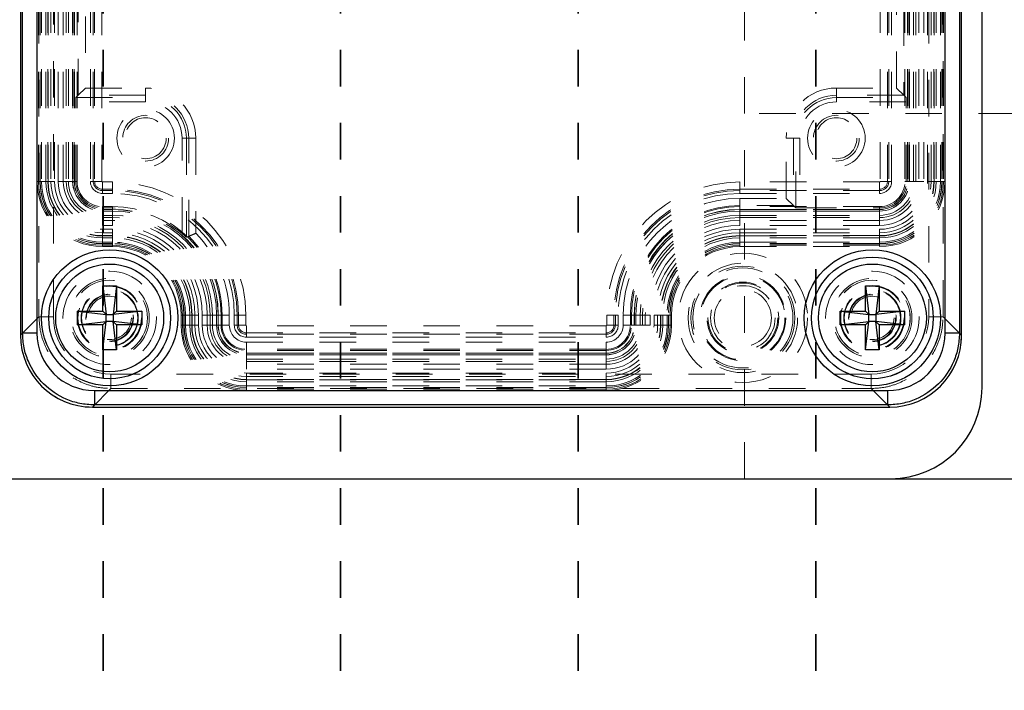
# Model space of a CAD drawing. Header units: inches. Extents: x 1802 to 2468, y -253 to -72.
# Tile 17 of 256: x 1815.71 to 1818.4, y -157.1 to -155.27. Entities that reach past the tile are written whole.
import ezdxf

# ---------------------------------------------------------------- set-up
doc = ezdxf.new("R2010")
doc.units = ezdxf.units.IN
doc.header["$LTSCALE"] = 0.5
doc.header["$MEASUREMENT"] = 0
doc.linetypes.add('HIDDEN', pattern=[0.225, 0.15, -0.075])
doc.linetypes.add('PHANTOM', pattern=[0.25, 0.125, -0.025, 0.025, -0.025, 0.025, -0.025])
for name, color, linetype in [('DSS-M-S', 53, 'Continuous'), ('DST-M-S', 53, 'Continuous'), ('SID-M-P', 202, 'PHANTOM'), ('SVD-M-S', 8, 'Continuous')]:
    doc.layers.add(name, color=color, linetype=linetype)

msp = doc.modelspace()

# ---------------------------------------------------------------- linework, layer by layer
at = {"layer": 'DSS-M-S', "linetype": 'HIDDEN', "lineweight": 18}
for p, q in [((1817.68987, -155.52387), (1817.68987, -155.02387)), ((1820.02987, -155.52387), (1817.68987, -155.52387)), ((1817.68987, -156.52387), (1817.68987, -155.52387))]:
    msp.add_line(p, q, dxfattribs=at)
at = {"layer": 'DSS-M-S', "linetype": 'Continuous', "lineweight": 25}
msp.add_line((1810.10987, -156.52387), (1827.60987, -156.52387), dxfattribs=at)
at = {"layer": 'DST-M-S', "linetype": 'Continuous', "lineweight": 25}
for p, q in [((1818.33987, -156.27387), (1818.33987, -154.27387)), ((1810.10987, -156.52387), (1818.08987, -156.52387))]:
    msp.add_line(p, q, dxfattribs=at)
msp.add_arc((1818.08987, -156.27387), 0.25, 270, 0, dxfattribs=at)
at = {"layer": 'SID-M-P', "linetype": 'PHANTOM', "lineweight": 35}
for p, q in [((1815.93487, -133.74966), (1815.93487, -162.41644)), ((1816.58487, -133.74966), (1816.58487, -162.41644)), ((1817.23487, -133.74966), (1817.23487, -162.41644)), ((1817.88487, -133.74966), (1817.88487, -162.41644))]:
    msp.add_line(p, q, dxfattribs=at)
at = {"layer": 'SVD-M-S', "linetype": 'Continuous', "lineweight": 25}
for p, q in [((1815.70899, -151.981), (1815.70899, -156.13084)), ((1815.70899, -151.98105), (1815.70899, -156.13079)), ((1815.71481, -156.12502), (1815.71481, -151.98682)), ((1815.75416, -151.98682), (1815.75416, -156.12502)), ((1818.23862, -156.12502), (1818.23862, -151.98682)), ((1818.27797, -151.98682), (1818.27797, -156.12502)), ((1818.28379, -156.13084), (1818.28379, -151.981)), ((1818.28379, -156.13079), (1818.28379, -151.98105)), ((1815.93419, -155.99569), (1815.97198, -155.99569)), ((1815.93419, -156.06458), (1815.93419, -155.99569)), ((1815.93419, -155.99569), (1815.94363, -156.07403)), ((1815.97198, -155.99569), (1815.96253, -156.07403)), ((1815.97198, -155.99569), (1815.97198, -156.06458)), ((1818.0208, -155.99569), (1818.0586, -155.99569)), ((1818.0208, -156.06458), (1818.0208, -155.99569)), ((1818.0208, -155.99569), (1818.03025, -156.07403)), ((1818.0586, -155.99569), (1818.04915, -156.07403)), ((1818.0586, -155.99569), (1818.0586, -156.06458)), ((1815.86529, -156.06458), (1815.93419, -156.06458)), ((1815.86529, -156.10238), (1815.86529, -156.06458)), ((1815.86529, -156.06458), (1815.94363, -156.07403)), ((1815.93419, -156.06458), (1815.94363, -156.07403)), ((1816.04088, -156.06458), (1815.96253, -156.07403)), ((1815.96253, -156.07403), (1815.97198, -156.06458)), ((1815.97198, -156.06458), (1816.04088, -156.06458)), ((1816.04088, -156.06458), (1816.04088, -156.10238)), ((1817.9519, -156.06458), (1818.0208, -156.06458)), ((1817.9519, -156.10238), (1817.9519, -156.06458)), ((1817.9519, -156.06458), (1818.03025, -156.07403)), ((1818.0208, -156.06458), (1818.03025, -156.07403)), ((1818.12749, -156.06458), (1818.04915, -156.07403)), ((1818.04915, -156.07403), (1818.0586, -156.06458)), ((1818.0586, -156.06458), (1818.12749, -156.06458)), ((1818.12749, -156.06458), (1818.12749, -156.10238)), ((1815.86529, -156.10238), (1815.94363, -156.09293)), ((1815.94363, -156.09293), (1815.93419, -156.10238)), ((1815.93419, -156.17128), (1815.94363, -156.09293)), ((1815.94363, -156.07403), (1815.96253, -156.07403)), ((1815.94363, -156.09293), (1815.94363, -156.07403)), ((1815.96253, -156.09293), (1815.94363, -156.09293)), ((1815.96253, -156.07403), (1815.96253, -156.09293)), ((1815.97198, -156.17128), (1815.96253, -156.09293)), ((1815.97198, -156.10238), (1815.96253, -156.09293)), ((1816.04088, -156.10238), (1815.96253, -156.09293)), ((1817.9519, -156.10238), (1818.03025, -156.09293)), ((1818.0208, -156.17128), (1818.03025, -156.09293)), ((1818.03025, -156.09293), (1818.0208, -156.10238)), ((1818.03025, -156.09293), (1818.03025, -156.07403)), ((1818.03025, -156.07403), (1818.04915, -156.07403)), ((1818.04915, -156.09293), (1818.03025, -156.09293)), ((1818.04915, -156.07403), (1818.04915, -156.09293)), ((1818.12749, -156.10238), (1818.04915, -156.09293)), ((1818.0586, -156.10238), (1818.04915, -156.09293)), ((1818.0586, -156.17128), (1818.04915, -156.09293)), ((1815.70899, -156.13084), (1815.71481, -156.12502)), ((1815.75416, -156.12502), (1815.71481, -156.12502)), ((1815.93419, -156.10238), (1815.86529, -156.10238)), ((1815.93419, -156.17128), (1815.93419, -156.10238)), ((1815.97198, -156.10238), (1815.97198, -156.17128)), ((1816.04088, -156.10238), (1815.97198, -156.10238)), ((1818.0208, -156.10238), (1817.9519, -156.10238)), ((1818.0208, -156.17128), (1818.0208, -156.10238)), ((1818.0586, -156.10238), (1818.0586, -156.17128)), ((1818.12749, -156.10238), (1818.0586, -156.10238)), ((1818.27797, -156.12502), (1818.23862, -156.12502)), ((1818.27797, -156.12502), (1818.28379, -156.13084)), ((1815.97198, -156.17128), (1815.93419, -156.17128)), ((1818.0586, -156.17128), (1818.0208, -156.17128)), ((1815.91154, -156.28241), (1815.91154, -156.32175)), ((1815.91154, -156.28241), (1818.08124, -156.28241)), ((1818.08124, -156.28241), (1818.08124, -156.32175)), ((1815.91154, -156.32175), (1815.90572, -156.32757)), ((1815.90572, -156.32757), (1818.08706, -156.32757)), ((1815.90577, -156.32757), (1818.08701, -156.32757)), ((1818.08124, -156.32175), (1815.91154, -156.32175)), ((1818.08706, -156.32757), (1818.08124, -156.32175))]:
    msp.add_line(p, q, dxfattribs=at)
at = {"layer": 'SVD-M-S', "linetype": 'HIDDEN', "lineweight": 18}
for p, q in [((1815.75974, -152.0318), (1815.75974, -156.08004)), ((1815.79909, -156.08004), (1815.79909, -152.0318)), ((1818.19369, -152.0318), (1818.19369, -156.08004)), ((1818.23304, -156.08004), (1818.23304, -152.0318)), ((1815.75467, -152.40238), (1815.75467, -155.70946)), ((1815.7582, -155.70946), (1815.7582, -152.40238)), ((1815.76253, -155.70946), (1815.76253, -152.40238)), ((1815.76298, -155.70946), (1815.76298, -152.40238)), ((1815.76671, -152.40238), (1815.76671, -155.70946)), ((1815.77851, -155.70946), (1815.77851, -152.40238)), ((1815.78379, -152.40238), (1815.78379, -155.70946)), ((1815.78469, -155.70946), (1815.78469, -152.40238)), ((1815.79256, -152.40238), (1815.79256, -155.70946)), ((1815.8022, -152.40238), (1815.8022, -155.70946)), ((1815.81263, -155.70946), (1815.81263, -152.40238)), ((1815.8262, -155.70946), (1815.8262, -152.40238)), ((1815.83408, -152.40238), (1815.83408, -155.70946)), ((1815.84026, -152.40238), (1815.84026, -155.70946)), ((1815.85185, -152.40238), (1815.85185, -155.70946)), ((1815.85206, -155.70946), (1815.85206, -152.40238)), ((1815.85624, -152.40238), (1815.85624, -155.70946)), ((1815.85663, -155.70946), (1815.85663, -152.40238)), ((1815.8641, -155.70946), (1815.8641, -152.40238)), ((1815.90034, -152.40238), (1815.90034, -155.70946)), ((1815.9082, -155.70946), (1815.9082, -152.40238)), ((1815.91199, -152.40238), (1815.91199, -155.70946)), ((1815.93165, -155.70946), (1815.93165, -152.40238)), ((1818.06113, -152.40238), (1818.06113, -155.70946)), ((1818.08079, -155.70946), (1818.08079, -152.40238)), ((1818.08458, -152.40238), (1818.08458, -155.70946)), ((1818.09245, -155.70946), (1818.09245, -152.40238)), ((1818.12868, -152.40238), (1818.12868, -155.70946)), ((1818.13615, -152.40238), (1818.13615, -155.70946)), ((1818.13655, -155.70946), (1818.13655, -152.40238)), ((1818.14073, -152.40238), (1818.14073, -155.70946)), ((1818.14093, -155.70946), (1818.14093, -152.40238)), ((1818.15252, -155.70946), (1818.15252, -152.40238)), ((1818.1587, -155.70946), (1818.1587, -152.40238)), ((1818.16658, -152.40238), (1818.16658, -155.70946)), ((1818.18015, -152.40238), (1818.18015, -155.70946)), ((1818.19058, -155.70946), (1818.19058, -152.40238)), ((1818.20022, -155.70946), (1818.20022, -152.40238)), ((1818.20809, -152.40238), (1818.20809, -155.70946)), ((1818.20899, -155.70946), (1818.20899, -152.40238)), ((1818.21428, -152.40238), (1818.21428, -155.70946)), ((1818.22607, -155.70946), (1818.22607, -152.40238)), ((1818.2298, -152.40238), (1818.2298, -155.70946)), ((1818.23025, -152.40238), (1818.23025, -155.70946)), ((1818.23458, -152.40238), (1818.23458, -155.70946)), ((1818.23811, -155.70946), (1818.23811, -152.40238)), ((1815.86707, -155.47358), (1815.86707, -152.63826)), ((1818.12571, -152.63826), (1818.12571, -155.47358)), ((1815.88675, -152.65794), (1815.88675, -155.4539)), ((1818.10603, -155.4539), (1818.10603, -152.65794)), ((1815.86707, -155.47358), (1815.86074, -155.47991)), ((1815.88675, -155.4539), (1815.86707, -155.47358)), ((1816.05151, -155.47358), (1815.86707, -155.47358)), ((1815.88675, -155.4539), (1816.05151, -155.4539)), ((1816.05151, -155.4539), (1816.05151, -155.47358)), ((1816.05151, -155.47991), (1816.05151, -155.47358)), ((1817.94127, -155.47358), (1817.94127, -155.4539)), ((1817.94127, -155.4539), (1818.10603, -155.4539)), ((1817.94127, -155.47991), (1817.94127, -155.47358)), ((1818.12571, -155.47358), (1817.94127, -155.47358)), ((1818.12571, -155.47358), (1818.10603, -155.4539)), ((1818.13204, -155.47991), (1818.12571, -155.47358)), ((1815.86054, -155.70946), (1815.86054, -155.49172)), ((1816.05151, -155.49172), (1815.86054, -155.49172)), ((1815.86074, -155.47991), (1816.05151, -155.47991)), ((1816.05151, -155.47991), (1816.05151, -155.49172)), ((1817.94127, -155.47991), (1817.94127, -155.49172)), ((1817.94127, -155.47991), (1818.13204, -155.47991)), ((1818.13224, -155.49172), (1817.94127, -155.49172)), ((1818.13224, -155.70946), (1818.13224, -155.49172)), ((1816.16295, -155.59135), (1816.15114, -155.59135)), ((1816.15114, -155.85235), (1816.15114, -155.59135)), ((1816.16295, -155.59135), (1816.16295, -155.86269)), ((1816.16295, -155.59135), (1816.16928, -155.59135)), ((1816.16928, -155.85999), (1816.16928, -155.59135)), ((1816.18896, -155.59135), (1816.16928, -155.59135)), ((1816.18896, -155.59135), (1816.18896, -155.85179)), ((1817.8235, -155.59135), (1817.80382, -155.59135)), ((1817.80382, -155.75611), (1817.80382, -155.59135)), ((1817.82983, -155.59135), (1817.8235, -155.59135)), ((1817.8235, -155.59135), (1817.8235, -155.77579)), ((1817.82983, -155.59135), (1817.84164, -155.59135)), ((1817.82983, -155.78212), (1817.82983, -155.59135)), ((1817.84164, -155.59135), (1817.84164, -155.78233)), ((1815.75467, -155.70946), (1815.76253, -155.70946)), ((1815.76298, -155.70946), (1815.7582, -155.70946)), ((1815.76671, -155.70946), (1815.76253, -155.70946)), ((1815.8022, -155.70946), (1815.76298, -155.70946)), ((1815.76671, -155.70946), (1815.77851, -155.70946)), ((1815.78469, -155.70946), (1815.78379, -155.70946)), ((1815.79256, -155.70946), (1815.78469, -155.70946)), ((1815.85185, -155.70946), (1815.81263, -155.70946)), ((1815.8262, -155.70946), (1815.83408, -155.70946)), ((1815.86054, -155.70946), (1815.83408, -155.70946)), ((1815.84026, -155.70946), (1815.85206, -155.70946)), ((1815.85185, -155.70946), (1815.85663, -155.70946)), ((1815.85206, -155.70946), (1815.85624, -155.70946)), ((1815.85624, -155.70946), (1815.8641, -155.70946)), ((1815.9082, -155.70946), (1815.90034, -155.70946)), ((1815.91199, -155.70946), (1815.9082, -155.70946)), ((1815.91199, -155.70946), (1815.93165, -155.70946)), ((1815.96096, -155.71122), (1815.9334, -155.71122)), ((1815.9334, -155.73087), (1815.9334, -155.71122)), ((1815.96096, -155.73087), (1815.96096, -155.71122)), ((1817.67749, -155.71122), (1817.67749, -155.73087)), ((1818.05938, -155.71122), (1817.67749, -155.71122)), ((1818.05938, -155.71122), (1818.05938, -155.73087)), ((1818.06113, -155.70946), (1818.08079, -155.70946)), ((1818.08079, -155.70946), (1818.08458, -155.70946)), ((1818.08458, -155.70946), (1818.09245, -155.70946)), ((1818.12868, -155.70946), (1818.13655, -155.70946)), ((1818.13224, -155.70946), (1818.1587, -155.70946)), ((1818.14093, -155.70946), (1818.13615, -155.70946)), ((1818.14073, -155.70946), (1818.13655, -155.70946)), ((1818.14073, -155.70946), (1818.15252, -155.70946)), ((1818.18015, -155.70946), (1818.14093, -155.70946)), ((1818.1587, -155.70946), (1818.16658, -155.70946)), ((1818.2298, -155.70946), (1818.19058, -155.70946)), ((1818.20809, -155.70946), (1818.20022, -155.70946)), ((1818.20809, -155.70946), (1818.20899, -155.70946)), ((1818.21428, -155.70946), (1818.22607, -155.70946)), ((1818.22607, -155.70946), (1818.23025, -155.70946)), ((1818.2298, -155.70946), (1818.23458, -155.70946)), ((1818.23025, -155.70946), (1818.23811, -155.70946)), ((1815.9334, -155.73087), (1815.96096, -155.73087)), ((1815.9334, -155.73087), (1815.9334, -155.73466)), ((1815.9334, -155.73466), (1815.9334, -155.74253)), ((1815.96096, -155.73466), (1815.9334, -155.73466)), ((1815.9334, -155.74253), (1815.96096, -155.74253)), ((1815.96096, -155.73087), (1815.96096, -155.73466)), ((1815.96096, -155.73466), (1815.96096, -155.74253)), ((1817.67749, -155.73087), (1817.67749, -155.73466)), ((1817.67749, -155.73087), (1818.05938, -155.73087)), ((1817.67749, -155.73466), (1817.67749, -155.74253)), ((1818.05938, -155.73466), (1817.67749, -155.73466)), ((1817.67749, -155.74253), (1818.05938, -155.74253)), ((1818.05938, -155.73087), (1818.05938, -155.73466)), ((1818.05938, -155.73466), (1818.05938, -155.74253)), ((1817.67749, -155.77579), (1817.67749, -155.75611)), ((1817.67749, -155.75611), (1817.80382, -155.75611)), ((1817.67749, -155.77579), (1817.67749, -155.80879)), ((1817.8235, -155.77579), (1817.67749, -155.77579)), ((1817.8235, -155.77579), (1817.80382, -155.75611)), ((1817.8235, -155.77579), (1817.82983, -155.78212)), ((1815.9334, -155.78663), (1815.9334, -155.77876)), ((1815.96096, -155.77876), (1815.9334, -155.77876)), ((1815.96096, -155.78233), (1815.9334, -155.78233)), ((1815.9334, -155.78233), (1815.9334, -155.80879)), ((1815.96096, -155.78624), (1815.9334, -155.78624)), ((1815.9334, -155.79101), (1815.9334, -155.78624)), ((1815.9334, -155.79081), (1815.9334, -155.78663)), ((1815.9334, -155.78663), (1815.96096, -155.78663)), ((1815.9334, -155.8026), (1815.9334, -155.79081)), ((1815.96096, -155.79081), (1815.9334, -155.79081)), ((1815.9334, -155.79101), (1815.9334, -155.83023)), ((1815.9334, -155.79101), (1815.96096, -155.79101)), ((1815.9334, -155.8026), (1815.96096, -155.8026)), ((1815.96096, -155.78663), (1815.96096, -155.77876)), ((1815.96096, -155.78233), (1815.96096, -155.80879)), ((1815.96096, -155.79101), (1815.96096, -155.78624)), ((1815.96096, -155.79081), (1815.96096, -155.78663)), ((1815.96096, -155.8026), (1815.96096, -155.79081)), ((1815.96096, -155.79101), (1815.96096, -155.83023)), ((1817.67749, -155.77876), (1817.67749, -155.78663)), ((1818.05938, -155.77876), (1817.67749, -155.77876)), ((1817.67749, -155.79101), (1817.67749, -155.78624)), ((1818.05938, -155.78624), (1817.67749, -155.78624)), ((1817.67749, -155.79081), (1817.67749, -155.78663)), ((1817.67749, -155.78663), (1818.05938, -155.78663)), ((1817.67749, -155.79081), (1817.67749, -155.8026)), ((1818.05938, -155.79081), (1817.67749, -155.79081)), ((1817.67749, -155.83023), (1817.67749, -155.79101)), ((1817.67749, -155.79101), (1818.05938, -155.79101)), ((1817.67749, -155.8026), (1818.05938, -155.8026)), ((1817.84164, -155.78233), (1818.05938, -155.78233)), ((1818.05938, -155.77876), (1818.05938, -155.78663)), ((1818.05938, -155.78233), (1818.05938, -155.80879)), ((1818.05938, -155.79101), (1818.05938, -155.78624)), ((1818.05938, -155.79081), (1818.05938, -155.78663)), ((1818.05938, -155.79081), (1818.05938, -155.8026)), ((1818.05938, -155.83023), (1818.05938, -155.79101)), ((1815.9334, -155.81666), (1815.9334, -155.80879)), ((1815.9334, -155.80879), (1815.96096, -155.80879)), ((1815.96096, -155.81666), (1815.9334, -155.81666)), ((1815.96096, -155.81666), (1815.96096, -155.80879)), ((1817.67749, -155.80879), (1817.67749, -155.81666)), ((1817.67749, -155.80879), (1818.05938, -155.80879)), ((1818.05938, -155.81666), (1817.67749, -155.81666)), ((1818.05938, -155.80879), (1818.05938, -155.81666)), ((1815.96096, -155.83023), (1815.9334, -155.83023)), ((1815.9334, -155.84066), (1815.96096, -155.84066)), ((1815.9334, -155.87988), (1815.9334, -155.84066)), ((1815.9334, -155.8503), (1815.9334, -155.85818)), ((1815.9334, -155.8503), (1815.96096, -155.8503)), ((1815.96096, -155.87988), (1815.96096, -155.84066)), ((1815.96096, -155.8503), (1815.96096, -155.85818)), ((1818.05938, -155.83023), (1817.67749, -155.83023)), ((1817.67749, -155.87988), (1817.67749, -155.84066)), ((1817.67749, -155.84066), (1818.05938, -155.84066)), ((1817.67749, -155.85818), (1817.67749, -155.8503)), ((1817.67749, -155.8503), (1818.05938, -155.8503)), ((1818.05938, -155.87988), (1818.05938, -155.84066)), ((1818.05938, -155.85818), (1818.05938, -155.8503)), ((1815.96096, -155.85818), (1815.9334, -155.85818)), ((1815.9334, -155.85818), (1815.9334, -155.85907)), ((1815.9334, -155.85907), (1815.96096, -155.85907)), ((1815.9334, -155.87615), (1815.9334, -155.86436)), ((1815.96096, -155.86436), (1815.9334, -155.86436)), ((1815.9334, -155.87615), (1815.9334, -155.88033)), ((1815.9334, -155.87615), (1815.96096, -155.87615)), ((1815.96096, -155.87988), (1815.9334, -155.87988)), ((1815.9334, -155.87988), (1815.9334, -155.88466)), ((1815.9334, -155.8882), (1815.9334, -155.88033)), ((1815.96096, -155.88033), (1815.9334, -155.88033)), ((1815.96096, -155.85818), (1815.96096, -155.85907)), ((1815.96096, -155.87615), (1815.96096, -155.86436)), ((1815.96096, -155.87615), (1815.96096, -155.88033)), ((1815.96096, -155.87988), (1815.96096, -155.88466)), ((1815.96096, -155.8882), (1815.96096, -155.88033)), ((1816.16295, -155.86269), (1816.1665, -155.86118)), ((1816.1665, -155.86118), (1816.16928, -155.85999)), ((1818.05938, -155.85818), (1817.67749, -155.85818)), ((1817.67749, -155.85818), (1817.67749, -155.85907)), ((1817.67749, -155.85907), (1818.05938, -155.85907)), ((1817.67749, -155.86436), (1817.67749, -155.87615)), ((1818.05938, -155.86436), (1817.67749, -155.86436)), ((1817.67749, -155.87615), (1817.67749, -155.88033)), ((1817.67749, -155.87615), (1818.05938, -155.87615)), ((1818.05938, -155.87988), (1817.67749, -155.87988)), ((1817.67749, -155.87988), (1817.67749, -155.88466)), ((1817.67749, -155.88033), (1817.67749, -155.8882)), ((1818.05938, -155.88033), (1817.67749, -155.88033)), ((1818.05938, -155.85818), (1818.05938, -155.85907)), ((1818.05938, -155.86436), (1818.05938, -155.87615)), ((1818.05938, -155.87615), (1818.05938, -155.88033)), ((1818.05938, -155.87988), (1818.05938, -155.88466)), ((1818.05938, -155.88033), (1818.05938, -155.8882)), ((1815.96096, -155.88466), (1815.9334, -155.88466)), ((1815.9334, -155.8882), (1815.96096, -155.8882)), ((1818.05938, -155.88466), (1817.67749, -155.88466)), ((1817.67749, -155.8882), (1818.05938, -155.8882)), ((1815.75974, -156.08004), (1815.70899, -156.13079)), ((1815.79909, -156.08004), (1815.75974, -156.08004)), ((1816.14837, -156.07561), (1816.15623, -156.07561)), ((1816.14837, -156.07561), (1816.14837, -156.10317)), ((1816.1519, -156.10317), (1816.1519, -156.07561)), ((1816.15668, -156.07561), (1816.1519, -156.07561)), ((1816.16041, -156.07561), (1816.15623, -156.07561)), ((1816.15623, -156.10317), (1816.15623, -156.07561)), ((1816.15668, -156.07561), (1816.1959, -156.07561)), ((1816.15668, -156.10317), (1816.15668, -156.07561)), ((1816.16041, -156.07561), (1816.17221, -156.07561)), ((1816.16041, -156.07561), (1816.16041, -156.10317)), ((1816.17221, -156.10317), (1816.17221, -156.07561)), ((1816.17749, -156.07561), (1816.17749, -156.10317)), ((1816.17839, -156.07561), (1816.17749, -156.07561)), ((1816.17839, -156.10317), (1816.17839, -156.07561)), ((1816.18626, -156.07561), (1816.17839, -156.07561)), ((1816.18626, -156.07561), (1816.18626, -156.10317)), ((1816.1959, -156.07561), (1816.1959, -156.10317)), ((1816.20633, -156.10317), (1816.20633, -156.07561)), ((1816.24555, -156.07561), (1816.20633, -156.07561)), ((1816.21991, -156.10317), (1816.21991, -156.07561)), ((1816.21991, -156.07561), (1816.22778, -156.07561)), ((1816.22778, -156.07561), (1816.22778, -156.10317)), ((1816.26077, -156.07561), (1816.22778, -156.07561)), ((1816.24576, -156.07561), (1816.23396, -156.07561)), ((1816.23396, -156.07561), (1816.23396, -156.10317)), ((1816.24555, -156.07561), (1816.24555, -156.10317)), ((1816.24555, -156.07561), (1816.25033, -156.07561)), ((1816.24576, -156.10317), (1816.24576, -156.07561)), ((1816.24576, -156.07561), (1816.24994, -156.07561)), ((1816.24994, -156.07561), (1816.24994, -156.10317)), ((1816.24994, -156.07561), (1816.2578, -156.07561)), ((1816.25033, -156.10317), (1816.25033, -156.07561)), ((1816.2578, -156.10317), (1816.2578, -156.07561)), ((1816.26077, -156.10317), (1816.26077, -156.07561)), ((1816.28045, -156.07561), (1816.26077, -156.07561)), ((1816.28045, -156.07561), (1816.28045, -156.10317)), ((1816.3019, -156.07561), (1816.29404, -156.07561)), ((1816.29404, -156.07561), (1816.29404, -156.10317)), ((1816.30569, -156.07561), (1816.3019, -156.07561)), ((1816.3019, -156.10317), (1816.3019, -156.07561)), ((1816.30569, -156.07561), (1816.32535, -156.07561)), ((1816.30569, -156.07561), (1816.30569, -156.10317)), ((1816.32535, -156.10317), (1816.32535, -156.07561)), ((1817.3131, -156.07561), (1817.33276, -156.07561)), ((1817.3131, -156.07561), (1817.3131, -156.10317)), ((1817.33276, -156.07561), (1817.33655, -156.07561)), ((1817.33276, -156.10317), (1817.33276, -156.07561)), ((1817.33655, -156.07561), (1817.33655, -156.10317)), ((1817.33655, -156.07561), (1817.34441, -156.07561)), ((1817.34441, -156.10317), (1817.34441, -156.07561)), ((1817.358, -156.07561), (1817.37768, -156.07561)), ((1817.358, -156.10317), (1817.358, -156.07561)), ((1817.37768, -156.07561), (1817.37768, -156.10317)), ((1817.37768, -156.07561), (1817.41067, -156.07561)), ((1817.38065, -156.07561), (1817.38851, -156.07561)), ((1817.38065, -156.07561), (1817.38065, -156.10317)), ((1817.38812, -156.07561), (1817.38812, -156.10317)), ((1817.3929, -156.07561), (1817.38812, -156.07561)), ((1817.39269, -156.07561), (1817.38851, -156.07561)), ((1817.38851, -156.10317), (1817.38851, -156.07561)), ((1817.39269, -156.07561), (1817.40449, -156.07561)), ((1817.39269, -156.07561), (1817.39269, -156.10317)), ((1817.43212, -156.07561), (1817.3929, -156.07561)), ((1817.3929, -156.10317), (1817.3929, -156.07561)), ((1817.40449, -156.10317), (1817.40449, -156.07561)), ((1817.41067, -156.10317), (1817.41067, -156.07561)), ((1817.41067, -156.07561), (1817.41854, -156.07561)), ((1817.41854, -156.07561), (1817.41854, -156.10317)), ((1817.43212, -156.07561), (1817.43212, -156.10317)), ((1817.44255, -156.10317), (1817.44255, -156.07561)), ((1817.48177, -156.07561), (1817.44255, -156.07561)), ((1817.45219, -156.10317), (1817.45219, -156.07561)), ((1817.46006, -156.07561), (1817.45219, -156.07561)), ((1817.46006, -156.07561), (1817.46006, -156.10317)), ((1817.46006, -156.07561), (1817.46096, -156.07561)), ((1817.46096, -156.10317), (1817.46096, -156.07561)), ((1817.46624, -156.07561), (1817.47804, -156.07561)), ((1817.46624, -156.07561), (1817.46624, -156.10317)), ((1817.47804, -156.10317), (1817.47804, -156.07561)), ((1817.47804, -156.07561), (1817.48222, -156.07561)), ((1817.48177, -156.07561), (1817.48177, -156.10317)), ((1817.48177, -156.07561), (1817.48655, -156.07561)), ((1817.48222, -156.07561), (1817.48222, -156.10317)), ((1817.48222, -156.07561), (1817.49008, -156.07561)), ((1817.48655, -156.07561), (1817.48655, -156.10317)), ((1817.49008, -156.10317), (1817.49008, -156.07561)), ((1818.23304, -156.08004), (1818.19369, -156.08004)), ((1818.28379, -156.13079), (1818.23304, -156.08004)), ((1816.14837, -156.10317), (1816.15623, -156.10317)), ((1816.15668, -156.10317), (1816.1519, -156.10317)), ((1816.16041, -156.10317), (1816.15623, -156.10317)), ((1816.15668, -156.10317), (1816.1959, -156.10317)), ((1816.17221, -156.10317), (1816.16041, -156.10317)), ((1816.17839, -156.10317), (1816.17749, -156.10317)), ((1816.18626, -156.10317), (1816.17839, -156.10317)), ((1816.24555, -156.10317), (1816.20633, -156.10317)), ((1816.21991, -156.10317), (1816.22778, -156.10317)), ((1816.26077, -156.10317), (1816.22778, -156.10317)), ((1816.24576, -156.10317), (1816.23396, -156.10317)), ((1816.24555, -156.10317), (1816.25033, -156.10317)), ((1816.24576, -156.10317), (1816.24994, -156.10317)), ((1816.2578, -156.10317), (1816.24994, -156.10317)), ((1816.28045, -156.10317), (1816.26077, -156.10317)), ((1816.3019, -156.10317), (1816.29404, -156.10317)), ((1816.30569, -156.10317), (1816.3019, -156.10317)), ((1816.32535, -156.10317), (1816.30569, -156.10317)), ((1816.3271, -156.10492), (1816.3271, -156.12458)), ((1817.31135, -156.10492), (1816.3271, -156.10492)), ((1816.3271, -156.12458), (1816.3271, -156.12837)), ((1816.3271, -156.12458), (1817.31135, -156.12458)), ((1817.31135, -156.10492), (1817.31135, -156.12458)), ((1817.31135, -156.12458), (1817.31135, -156.12837)), ((1817.3131, -156.10317), (1817.33276, -156.10317)), ((1817.33276, -156.10317), (1817.33655, -156.10317)), ((1817.33655, -156.10317), (1817.34441, -156.10317)), ((1817.358, -156.10317), (1817.37768, -156.10317)), ((1817.37768, -156.10317), (1817.41067, -156.10317)), ((1817.38065, -156.10317), (1817.38851, -156.10317)), ((1817.3929, -156.10317), (1817.38812, -156.10317)), ((1817.39269, -156.10317), (1817.38851, -156.10317)), ((1817.39269, -156.10317), (1817.40449, -156.10317)), ((1817.43212, -156.10317), (1817.3929, -156.10317)), ((1817.41854, -156.10317), (1817.41067, -156.10317)), ((1817.48177, -156.10317), (1817.44255, -156.10317)), ((1817.45219, -156.10317), (1817.46006, -156.10317)), ((1817.46006, -156.10317), (1817.46096, -156.10317)), ((1817.46624, -156.10317), (1817.47804, -156.10317)), ((1817.47804, -156.10317), (1817.48222, -156.10317)), ((1817.48177, -156.10317), (1817.48655, -156.10317)), ((1817.48222, -156.10317), (1817.49008, -156.10317)), ((1816.3271, -156.12837), (1816.3271, -156.13623)), ((1817.31135, -156.12837), (1816.3271, -156.12837)), ((1816.3271, -156.13623), (1817.31135, -156.13623)), ((1816.3271, -156.14981), (1816.3271, -156.16949)), ((1816.3271, -156.14981), (1817.31135, -156.14981)), ((1817.31135, -156.12837), (1817.31135, -156.13623)), ((1817.31135, -156.14981), (1817.31135, -156.16949)), ((1816.3271, -156.16949), (1816.3271, -156.20249)), ((1817.31135, -156.16949), (1816.3271, -156.16949)), ((1816.3271, -156.17247), (1816.3271, -156.18033)), ((1817.31135, -156.17247), (1816.3271, -156.17247)), ((1816.3271, -156.18472), (1816.3271, -156.17994)), ((1817.31135, -156.17994), (1816.3271, -156.17994)), ((1817.31135, -156.16949), (1817.31135, -156.20249)), ((1817.31135, -156.17247), (1817.31135, -156.18033)), ((1817.31135, -156.18472), (1817.31135, -156.17994)), ((1816.3271, -156.18451), (1816.3271, -156.18033)), ((1816.3271, -156.18033), (1817.31135, -156.18033)), ((1816.3271, -156.18451), (1816.3271, -156.1963)), ((1817.31135, -156.18451), (1816.3271, -156.18451)), ((1816.3271, -156.22394), (1816.3271, -156.18472)), ((1816.3271, -156.18472), (1817.31135, -156.18472)), ((1816.3271, -156.1963), (1817.31135, -156.1963)), ((1816.3271, -156.21036), (1816.3271, -156.20249)), ((1816.3271, -156.20249), (1817.31135, -156.20249)), ((1817.31135, -156.18451), (1817.31135, -156.18033)), ((1817.31135, -156.18451), (1817.31135, -156.1963)), ((1817.31135, -156.22394), (1817.31135, -156.18472)), ((1817.31135, -156.21036), (1817.31135, -156.20249)), ((1817.31135, -156.21036), (1816.3271, -156.21036)), ((1817.31135, -156.22394), (1816.3271, -156.22394)), ((1815.95652, -156.23747), (1815.95652, -156.27683)), ((1818.03626, -156.23747), (1815.95652, -156.23747)), ((1816.3271, -156.27358), (1816.3271, -156.23436)), ((1816.3271, -156.23436), (1817.31135, -156.23436)), ((1816.3271, -156.244), (1817.31135, -156.244)), ((1816.3271, -156.244), (1816.3271, -156.25188)), ((1817.31135, -156.25188), (1816.3271, -156.25188)), ((1816.3271, -156.25188), (1816.3271, -156.25277)), ((1816.3271, -156.25277), (1817.31135, -156.25277)), ((1816.3271, -156.25806), (1816.3271, -156.26985)), ((1817.31135, -156.25806), (1816.3271, -156.25806)), ((1817.31135, -156.27358), (1817.31135, -156.23436)), ((1817.31135, -156.244), (1817.31135, -156.25188)), ((1817.31135, -156.25188), (1817.31135, -156.25277)), ((1817.31135, -156.25806), (1817.31135, -156.26985)), ((1818.03626, -156.23747), (1818.03626, -156.27683)), ((1815.90577, -156.32757), (1815.95652, -156.27683)), ((1815.95652, -156.27683), (1818.03626, -156.27683)), ((1816.3271, -156.26985), (1816.3271, -156.27403)), ((1816.3271, -156.26985), (1817.31135, -156.26985)), ((1817.31135, -156.27358), (1816.3271, -156.27358)), ((1816.3271, -156.27358), (1816.3271, -156.27836)), ((1817.31135, -156.27403), (1816.3271, -156.27403)), ((1816.3271, -156.2819), (1816.3271, -156.27403)), ((1817.31135, -156.27836), (1816.3271, -156.27836)), ((1816.3271, -156.2819), (1817.31135, -156.2819)), ((1817.31135, -156.26985), (1817.31135, -156.27403)), ((1817.31135, -156.27358), (1817.31135, -156.27836)), ((1817.31135, -156.2819), (1817.31135, -156.27403)), ((1818.03626, -156.27683), (1818.08701, -156.32757))]:
    msp.add_line(p, q, dxfattribs=at)
for centre, radius in [((1816.05151, -155.59135), 0.07874), ((1816.05151, -155.59135), 0.06271), ((1817.94127, -155.59135), 0.07874), ((1817.94127, -155.59135), 0.06271), ((1816.05151, -155.59135), 0.05612), ((1817.94127, -155.59135), 0.05612), ((1817.68537, -156.08348), 0.17717), ((1817.68537, -156.08348), 0.14981), ((1815.95308, -156.08348), 0.12795), ((1817.68537, -156.08348), 0.14194), ((1817.68537, -156.08348), 0.13712), ((1818.0397, -156.08348), 0.12795), ((1815.95308, -156.08348), 0.10827), ((1815.95308, -156.08348), 0.10346), ((1815.95308, -156.08348), 0.10336), ((1817.68537, -156.08348), 0.11745), ((1817.68537, -156.08348), 0.11506), ((1817.68537, -156.08348), 0.09817), ((1817.68537, -156.08348), 0.09539), ((1818.0397, -156.08348), 0.10827), ((1818.0397, -156.08348), 0.10346), ((1818.0397, -156.08348), 0.10336), ((1815.95308, -156.08348), 0.08858), ((1815.95308, -156.08348), 0.08675), ((1815.95308, -156.08348), 0.07818), ((1815.95308, -156.08348), 0.07677), ((1817.68537, -156.08348), 0.08833), ((1817.68537, -156.08348), 0.07807), ((1818.0397, -156.08348), 0.08858), ((1818.0397, -156.08348), 0.08675), ((1818.0397, -156.08348), 0.07818), ((1818.0397, -156.08348), 0.07677), ((1815.95308, -156.08348), 0.06496), ((1815.95308, -156.08348), 0.06341), ((1815.95308, -156.08348), 0.06339), ((1815.95308, -156.08348), 0.05928), ((1818.0397, -156.08348), 0.06496), ((1818.0397, -156.08348), 0.06341), ((1818.0397, -156.08348), 0.06339), ((1818.0397, -156.08348), 0.05928)]:
    msp.add_circle(centre, radius, dxfattribs=at)
at = {"layer": 'SVD-M-S', "linetype": 'Continuous', "lineweight": 25}
for centre, radius in [((1815.95308, -156.08348), 0.18633), ((1818.0397, -156.08348), 0.18633), ((1815.95308, -156.08348), 0.16666), ((1815.95308, -156.08348), 0.16664), ((1815.95308, -156.08348), 0.14764), ((1818.0397, -156.08348), 0.16666), ((1818.0397, -156.08348), 0.16664), ((1818.0397, -156.08348), 0.14764)]:
    msp.add_circle(centre, radius, dxfattribs=at)
at = {"layer": 'SVD-M-S', "linetype": 'HIDDEN', "lineweight": 18}
for centre, radius, start, end in [((1816.05151, -155.59135), 0.13745, 0, 90), ((1816.05151, -155.59135), 0.11777, 0, 90), ((1817.94127, -155.59135), 0.13745, 90, 180), ((1817.94127, -155.59135), 0.11777, 90, 180), ((1816.05151, -155.59135), 0.11144, 0, 90), ((1816.05151, -155.59135), 0.09963, 0, 90), ((1817.94127, -155.59135), 0.11144, 90, 180), ((1817.94127, -155.59135), 0.09963, 90, 180), ((1815.9334, -155.70946), 0.17873, 180, 270), ((1815.9334, -155.70946), 0.1752, 180, 270), ((1815.9334, -155.70946), 0.17087, 180, 270), ((1815.9334, -155.70946), 0.17042, 180, 270), ((1815.9334, -155.70946), 0.16669, 180, 270), ((1815.9334, -155.70946), 0.15489, 180, 270), ((1815.9334, -155.70946), 0.14961, 180, 270), ((1815.9334, -155.70946), 0.14871, 180, 270), ((1815.9334, -155.70946), 0.14084, 180, 270), ((1815.9334, -155.70946), 0.1312, 180, 270), ((1815.9334, -155.70946), 0.12077, 180, 270), ((1815.9334, -155.70946), 0.10719, 180, 270), ((1815.9334, -155.70946), 0.09932, 180, 270), ((1815.9334, -155.70946), 0.09314, 180, 270), ((1815.9334, -155.70946), 0.08155, 180, 270), ((1815.9334, -155.70946), 0.08134, 180, 270), ((1815.9334, -155.70946), 0.07716, 180, 270), ((1815.9334, -155.70946), 0.07677, 180, 270), ((1815.9334, -155.70946), 0.07286, 180, 270), ((1815.9334, -155.70946), 0.0693, 180, 270), ((1815.9334, -155.70946), 0.03306, 180, 270), ((1815.9334, -155.70946), 0.0252, 180, 270), ((1815.9334, -155.70946), 0.02141, 180, 270), ((1815.9334, -155.70946), 0.00175, 180, 270), ((1815.96096, -156.07561), 0.36439, 360, 90), ((1817.67749, -156.07561), 0.36439, 90, 180), ((1818.05938, -155.70946), 0.14871, 270, 0), ((1818.05938, -155.70946), 0.14084, 270, 0), ((1818.05938, -155.70946), 0.10719, 270, 0), ((1818.05938, -155.70946), 0.09932, 270, 0), ((1818.05938, -155.70946), 0.14961, 270, 0), ((1818.05938, -155.70946), 0.07286, 270, 0), ((1818.05938, -155.70946), 0.1312, 270, 0), ((1818.05938, -155.70946), 0.12077, 270, 0), ((1818.05938, -155.70946), 0.17042, 270, 0), ((1818.05938, -155.70946), 0.08155, 270, 0), ((1818.05938, -155.70946), 0.1752, 270, 0), ((1818.05938, -155.70946), 0.07677, 270, 0), ((1818.05938, -155.70946), 0.00175, 270, 0), ((1818.05938, -155.70946), 0.08134, 270, 0), ((1818.05938, -155.70946), 0.09314, 270, 0), ((1818.05938, -155.70946), 0.15489, 270, 0), ((1818.05938, -155.70946), 0.16669, 270, 0), ((1818.05938, -155.70946), 0.02141, 270, 0), ((1818.05938, -155.70946), 0.17873, 270, 0), ((1818.05938, -155.70946), 0.17087, 270, 0), ((1818.05938, -155.70946), 0.07716, 270, 0), ((1818.05938, -155.70946), 0.03306, 270, 0), ((1818.05938, -155.70946), 0.0252, 270, 0), ((1818.05938, -155.70946), 0.0693, 270, 0), ((1815.96096, -156.07561), 0.34473, 360, 90), ((1815.96096, -156.07561), 0.34094, 360, 90), ((1815.96096, -156.07561), 0.33308, 360, 90), ((1817.67749, -156.07561), 0.34473, 90, 180), ((1817.67749, -156.07561), 0.34094, 90, 180), ((1817.67749, -156.07561), 0.33308, 90, 180), ((1817.67749, -156.07561), 0.3195, 90, 180), ((1817.67749, -156.07561), 0.29982, 90, 180), ((1815.96096, -156.07561), 0.29684, 360, 90), ((1815.96096, -156.07561), 0.29328, 49.57392, 90), ((1815.96096, -156.07561), 0.28937, 0, 90), ((1815.96096, -156.07561), 0.28898, 360, 90), ((1815.96096, -156.07561), 0.2848, 360, 90), ((1815.96096, -156.07561), 0.28459, 0, 90), ((1815.96096, -156.07561), 0.273, 360, 90), ((1817.67749, -156.07561), 0.29684, 90, 180), ((1817.67749, -156.07561), 0.28937, 90, 180), ((1817.67749, -156.07561), 0.28898, 90, 180), ((1817.67749, -156.07561), 0.2848, 90, 180), ((1817.67749, -156.07561), 0.28459, 90, 180), ((1817.67749, -156.07561), 0.273, 90, 180), ((1815.96096, -156.07561), 0.26682, 0, 90), ((1815.96096, -156.07561), 0.25895, 0, 90), ((1817.67749, -156.07561), 0.26682, 90, 180), ((1817.67749, -156.07561), 0.25895, 90, 180), ((1815.96096, -156.07561), 0.24537, 0, 90), ((1815.96096, -156.07561), 0.23494, 0, 90), ((1815.96096, -156.07561), 0.2253, 0, 90), ((1815.96096, -156.07561), 0.3195, 0, 44.46817), ((1817.67749, -156.07561), 0.24537, 90, 180), ((1817.67749, -156.07561), 0.23494, 90, 180), ((1817.67749, -156.07561), 0.2253, 90, 180), ((1815.96096, -156.07561), 0.21743, 0, 90), ((1815.96096, -156.07561), 0.21654, 0, 90), ((1815.96096, -156.07561), 0.21125, 360, 90), ((1815.96096, -156.07561), 0.19945, 360, 90), ((1815.96096, -156.07561), 0.19572, 0, 90), ((1815.96096, -156.07561), 0.19527, 360, 90), ((1815.96096, -156.07561), 0.29982, 0, 45.98546), ((1817.67749, -156.07561), 0.21743, 90, 180), ((1817.67749, -156.07561), 0.21654, 90, 180), ((1817.67749, -156.07561), 0.21125, 90, 180), ((1817.67749, -156.07561), 0.19945, 90, 180), ((1817.67749, -156.07561), 0.19572, 90, 180), ((1817.67749, -156.07561), 0.19527, 90, 180), ((1815.96096, -156.07561), 0.19094, 0, 90), ((1815.96096, -156.07561), 0.18741, 360, 90), ((1817.67749, -156.07561), 0.19094, 90, 180), ((1817.67749, -156.07561), 0.18741, 90, 180), ((1816.3271, -156.10317), 0.17873, 180, 270), ((1816.3271, -156.10317), 0.1752, 180, 270), ((1816.3271, -156.10317), 0.17087, 180, 270), ((1816.3271, -156.10317), 0.17042, 180, 270), ((1816.3271, -156.10317), 0.16669, 180, 270), ((1816.3271, -156.10317), 0.15489, 180, 270), ((1816.3271, -156.10317), 0.14961, 180, 270), ((1816.3271, -156.10317), 0.14871, 180, 270), ((1816.3271, -156.10317), 0.14084, 180, 270), ((1816.3271, -156.10317), 0.1312, 180, 270), ((1816.3271, -156.10317), 0.12077, 180, 270), ((1816.3271, -156.10317), 0.10719, 180, 270), ((1816.3271, -156.10317), 0.09932, 180, 270), ((1816.3271, -156.10317), 0.09314, 180, 270), ((1816.3271, -156.10317), 0.08155, 180, 270), ((1816.3271, -156.10317), 0.08134, 180, 270), ((1816.3271, -156.10317), 0.07716, 180, 270), ((1816.3271, -156.10317), 0.07677, 180, 270), ((1816.3271, -156.10317), 0.0693, 180, 270), ((1816.3271, -156.10317), 0.06633, 180, 270), ((1816.3271, -156.10317), 0.04664, 180, 270), ((1816.3271, -156.10317), 0.03306, 180, 270), ((1816.3271, -156.10317), 0.0252, 180, 270), ((1816.3271, -156.10317), 0.02141, 180, 270), ((1816.3271, -156.10317), 0.00175, 180, 270), ((1817.31135, -156.10317), 0.14084, 270, 0), ((1817.31135, -156.10317), 0.14871, 270, 0), ((1817.31135, -156.10317), 0.10719, 270, 0), ((1817.31135, -156.10317), 0.09932, 270, 0), ((1817.31135, -156.10317), 0.14961, 270, 0), ((1817.31135, -156.10317), 0.06633, 270, 0), ((1817.31135, -156.10317), 0.04664, 270, 0), ((1817.31135, -156.10317), 0.17042, 270, 0), ((1817.31135, -156.10317), 0.1312, 270, 0), ((1817.31135, -156.10317), 0.12077, 270, 0), ((1817.31135, -156.10317), 0.08155, 270, 0), ((1817.31135, -156.10317), 0.1752, 270, 0), ((1817.31135, -156.10317), 0.07677, 270, 0), ((1817.31135, -156.10317), 0.00175, 270, 0), ((1817.31135, -156.10317), 0.08134, 270, 0), ((1817.31135, -156.10317), 0.09314, 270, 0), ((1817.31135, -156.10317), 0.15489, 270, 0), ((1817.31135, -156.10317), 0.16669, 270, 0), ((1817.31135, -156.10317), 0.02141, 270, 0), ((1817.31135, -156.10317), 0.17873, 270, 0), ((1817.31135, -156.10317), 0.17087, 270, 0), ((1817.31135, -156.10317), 0.07716, 270, 0), ((1817.31135, -156.10317), 0.03306, 270, 0), ((1817.31135, -156.10317), 0.0252, 270, 0), ((1817.31135, -156.10317), 0.0693, 270, 0)]:
    msp.add_arc(centre, radius, start, end, dxfattribs=at)
for centre, major_axis, ratio, start_param, end_param in [((1815.86074, -155.49172), (0, 0.01181), 0.0174551, 0.0174533, 1.5707963), ((1818.13204, -155.49172), (0, 0.01181), 0.0174551, 4.712389, 6.265732), ((1817.84164, -155.78212), (0.01181, 0), 0.0174551, 3.1590459, 4.712389), ((1815.95663, -156.07993), (-0.11143, -0.11143), 0.999315, 5.4981298, 7.0682409), ((1818.03615, -156.07993), (0.11143, -0.11143), 0.999315, 5.4981298, 7.0682409), ((1815.90591, -156.13066), (-0.13929, -0.13929), 0.999315, 5.4981298, 7.0682409), ((1818.08687, -156.13066), (0.13929, -0.13929), 0.999315, 5.4981298, 7.0682409)]:
    msp.add_ellipse(centre, major_axis=major_axis, ratio=ratio, start_param=start_param, end_param=end_param, dxfattribs=at)
at = {"layer": 'SVD-M-S', "linetype": 'Continuous', "lineweight": 25}
for centre, major_axis in [((1815.91173, -156.12483), (-0.11149, -0.11149)), ((1818.08105, -156.12483), (0.11149, -0.11149)), ((1815.90596, -156.1306), (-0.13936, -0.13936)), ((1818.08682, -156.1306), (0.13936, -0.13936))]:
    msp.add_ellipse(centre, major_axis=major_axis, ratio=0.9987828, start_param=5.4983961, end_param=7.0679745, dxfattribs=at)
at = {"layer": 'SVD-M-S', "linetype": 'HIDDEN', "lineweight": 18}
for points, knots in [([(1816.16295, -155.86269), (1816.16284, -155.86262), (1816.16263, -155.86247), (1816.16117, -155.86117), (1816.1586, -155.85886), (1816.15504, -155.8557), (1816.15235, -155.85339), (1816.15114, -155.85235)], [0, 0, 0, 0, 0.1490377, 0.297417, 0.5035502, 0.7774595, 1, 1, 1, 1]), ([(1816.18896, -155.85179), (1816.1862, -155.85293), (1816.18068, -155.8552), (1816.17424, -155.85789), (1816.17014, -155.85963), (1816.16957, -155.85987), (1816.16928, -155.85999)], [0, 0, 0, 0, 0.2807594, 0.5608016, 0.7806251, 1, 1, 1, 1]), ([(1815.75974, -156.08004), (1815.76054, -156.09345), (1815.76211, -156.11993), (1815.77808, -156.16917), (1815.81386, -156.2227), (1815.8674, -156.25849), (1815.91664, -156.27445), (1815.94311, -156.27603), (1815.95652, -156.27683)], [0, 0, 0, 0, 0.1304144, 0.2574026, 0.5, 0.7425941, 0.8695831, 1, 1, 1, 1]), ([(1818.03626, -156.27683), (1818.04967, -156.27603), (1818.07614, -156.27445), (1818.12538, -156.25849), (1818.17892, -156.2227), (1818.2147, -156.16917), (1818.23067, -156.11993), (1818.23224, -156.09345), (1818.23304, -156.08004)], [0, 0, 0, 0, 0.1304144, 0.2574026, 0.5, 0.7425941, 0.8695831, 1, 1, 1, 1])]:
    msp.add_open_spline(points, degree=3, knots=knots, dxfattribs=at)
at = {"layer": 'SVD-M-S', "linetype": 'Continuous', "lineweight": 25}
for points in [[(1815.91154, -156.32175), (1815.89813, -156.32095), (1815.87167, -156.31937), (1815.82244, -156.30342), (1815.76892, -156.26764), (1815.73315, -156.21412), (1815.71719, -156.16489), (1815.71561, -156.13843), (1815.71481, -156.12502)], [(1818.27797, -156.12502), (1818.27717, -156.13843), (1818.27559, -156.16489), (1818.25963, -156.21412), (1818.22386, -156.26764), (1818.17034, -156.30342), (1818.12111, -156.31937), (1818.09465, -156.32095), (1818.08124, -156.32175)]]:
    msp.add_open_spline(points, degree=3, knots=[0, 0, 0, 0, 0.1304203, 0.2574087, 0.5, 0.742588, 0.8695772, 1, 1, 1, 1], dxfattribs=at)

doc.saveas('drawing.dxf')
